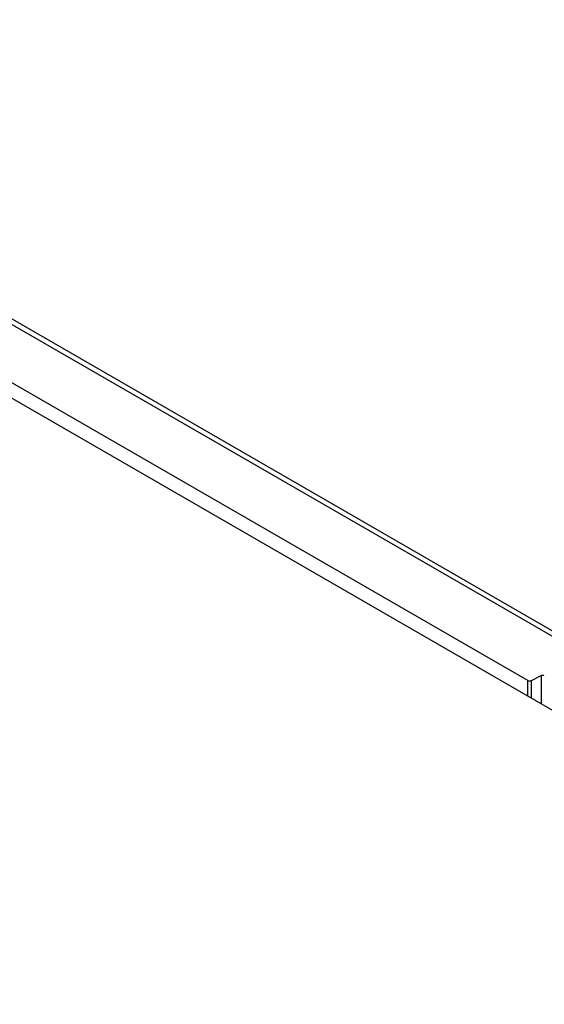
# Model space of a CAD drawing. Header units: inches. Extents: x 0 to 34, y 0 to 22.
# Tile 95 of 97: x 26.901 to 27.396, y 19.123 to 20.053. Entities that reach past the tile are written whole.
import ezdxf

# ---------------------------------------------------------------- set-up
doc = ezdxf.new("R2010")
doc.units = ezdxf.units.IN
doc.header["$LTSCALE"] = 1.87
doc.header["$MEASUREMENT"] = 0
doc.layers.get('0').update_dxf_attribs({"linetype": 'CONTINUOUS'})

msp = doc.modelspace()

# ---------------------------------------------------------------- linework, layer by layer
at = {"color": 7, "linetype": 'CONTINUOUS'}
for p, q in [((26.3958, 20.05263), (31.97791, 16.82959)), ((26.4033, 20.05338), (31.98541, 16.83034)), ((27.38047, 19.4289), (26.348, 20.02504)), ((26.33539, 20.0177), (31.91743, 16.7947)), ((27.38047, 19.41428), (27.38047, 19.4289)), ((27.38395, 19.42886), (27.39286, 19.43366)), ((27.38395, 19.41227), (27.38395, 19.42886)), ((27.39286, 19.43366), (27.39286, 19.40713))]:
    msp.add_line(p, q, dxfattribs=at)
for points in [[(27.38047, 19.4289), (27.38125, 19.42845), (27.38293, 19.42807), (27.38316, 19.42893)], [(27.39286, 19.43366), (27.39365, 19.43408), (27.39536, 19.43444), (27.39554, 19.43357)]]:
    msp.add_open_spline(points, degree=3, dxfattribs=at)

doc.saveas('drawing.dxf')
